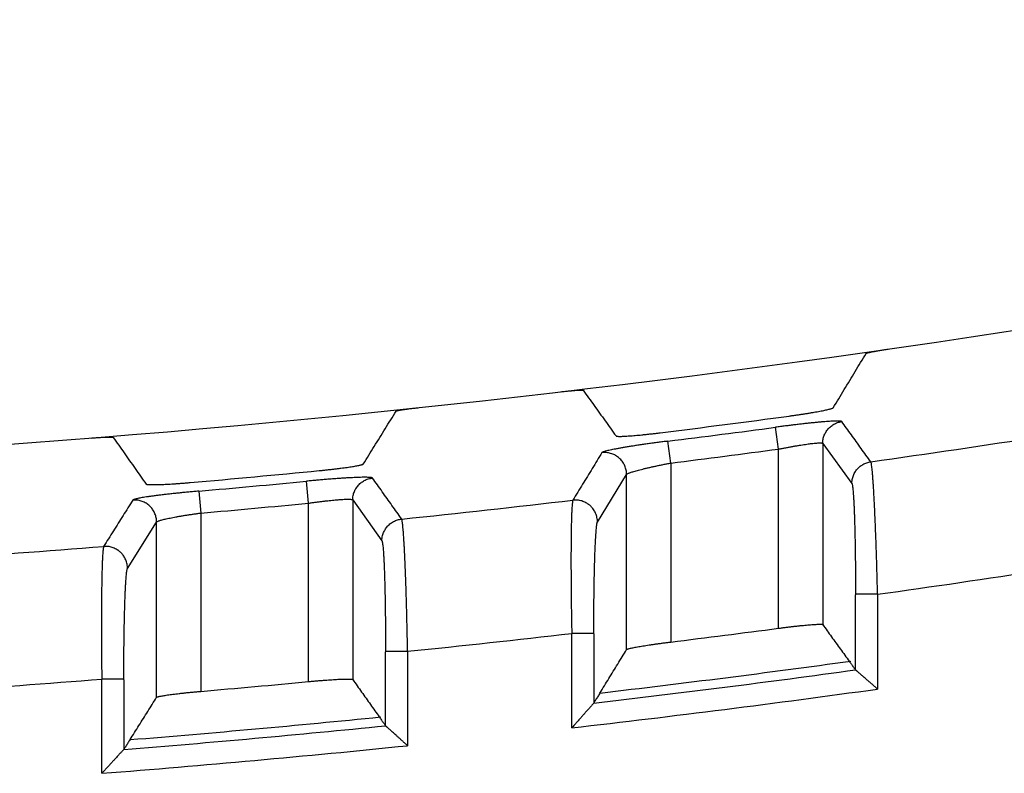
# Model space of a CAD drawing. Header units: inches. Extents: x 0 to 34, y 0 to 22.
# Tile 55 of 75: x 17.889 to 18.335, y 13.542 to 13.883. Entities that reach past the tile are written whole.
import ezdxf

# ---------------------------------------------------------------- set-up
doc = ezdxf.new("R2010")
doc.units = ezdxf.units.IN
doc.header["$LTSCALE"] = 1.87
doc.header["$MEASUREMENT"] = 0
doc.layers.get('0').update_dxf_attribs({"linetype": 'CONTINUOUS'})
doc.layers.add('DIMENSIONS', color=7, linetype='CONTINUOUS')
doc.styles.get("Standard").update_dxf_attribs({"font": 'txt', "width": 0.8})
doc.dimstyles.new('DIMSTYLE_1', dxfattribs={"dimtxt": 0.125, "dimasz": 0.18, "dimexe": 0.18, "dimexo": 0.0625, "dimgap": 0.09, "dimtad": 0, "dimtih": 1, "dimtoh": 1, "dimdec": 3, "dimzin": 4, "dimdsep": 46, "dimtxsty": 'STANDARD', "dimblk": '_FILLED', "dimblk1": '_FILLED', "dimblk2": '_FILLED', "dimcen": 0.09, "dimadec": 0, "dimazin": 0, "dimtp": 0.01, "dimtm": 0.01, "dimtfac": 1, "dimtdec": 3, "dimtofl": 0, "dimtmove": 0, "dimatfit": 3, "dimldrblk": '_FILLED', "dimfxl": 1, "dimtolj": 1, "dimtzin": 4, "dimarcsym": 0})

# ---------------------------------------------------------------- blocks, each defined once
blk = doc.blocks.new('_FILLED')
at = {"color": 0, "linetype": 'BYBLOCK'}
blk.add_solid([(0, 0), (-1, 0.1736), (-1, -0.1736)], dxfattribs=at)
blk = doc.blocks.new('*D5')
at = {"layer": 'DIMENSIONS', "color": 2, "linetype": 'CONTINUOUS'}
for p, q in [((15.4881, 13.68455), (15.4881, 14.64042)), ((18.8081, 13.71858), (18.8081, 14.64042)), ((15.4881, 14.51542), (16.4231, 14.51542)), ((18.8081, 14.51542), (17.8731, 14.51542))]:
    blk.add_line(p, q, dxfattribs=at)
at = {"layer": 'DIMENSIONS', "color": 2, "linetype": 'CONTINUOUS', "xscale": 0.18, "yscale": 0.18, "zscale": 0.18, "rotation": 180}
blk.add_blockref('_FILLED', (15.4881, 14.51542), dxfattribs=at)
at = {"layer": 'DIMENSIONS', "color": 2, "linetype": 'CONTINUOUS', "xscale": 0.18, "yscale": 0.18, "zscale": 0.18}
blk.add_blockref('_FILLED', (18.8081, 14.51542), dxfattribs=at)
at = {"layer": 'DIMENSIONS', "color": 2, "linetype": 'CONTINUOUS', "width": 0.8}
for s, p in [('[', (17.1106, 14.45292)), (']', (17.7106, 14.45292)), ('3.320', (16.4856, 14.45292)), ('84.33', (17.2106, 14.45292))]:
    blk.add_text(s, height=0.125, dxfattribs=at).set_placement(p)

msp = doc.modelspace()

# ---------------------------------------------------------------- linework, layer by layer
at = {"color": 7, "linetype": 'CONTINUOUS'}
for p, q in [((18.23313, 13.68865), (18.23181, 13.69855)), ((18.18425, 13.68233), (18.18301, 13.69223)), ((18.25312, 13.69121), (18.25312, 13.60909)), ((18.25312, 13.69121), (18.26634, 13.67303)), ((18.23313, 13.60744), (18.23313, 13.68865)), ((18.18425, 13.68233), (18.18425, 13.6012)), ((18.02013, 13.66415), (18.01917, 13.67409)), ((18.15104, 13.65557), (18.16426, 13.67712)), ((18.16426, 13.59774), (18.16426, 13.67712)), ((17.97038, 13.66959), (17.97125, 13.65965)), ((18.02013, 13.58327), (18.02013, 13.66415)), ((18.04012, 13.66559), (18.04012, 13.58419)), ((18.04012, 13.66559), (18.05334, 13.647)), ((17.97125, 13.65965), (17.97125, 13.57883)), ((17.93804, 13.63458), (17.95126, 13.65557)), ((17.95126, 13.57612), (17.95126, 13.65557)), ((18.27799, 13.62284), (18.268, 13.62284)), ((18.27799, 13.62284), (18.27799, 13.57987)), ((18.13939, 13.56228), (18.13939, 13.60511)), ((18.14939, 13.60511), (18.13939, 13.60511)), ((18.06499, 13.59697), (18.055, 13.59697)), ((18.06499, 13.59697), (18.06499, 13.5542)), ((17.92639, 13.54168), (17.92639, 13.58436)), ((17.93639, 13.58436), (17.92639, 13.58436))]:
    msp.add_line(p, q, dxfattribs=at)
for radius, start, end in [(5.76796, 259.86523, 280.13477), (5.79181, 277.104256, 277.687664), (5.79603, 277.134535, 277.620931), (5.81739, 278.021603, 278.793965), (5.80602, 277.134535, 277.620931), (5.79181, 274.985241, 275.566256), (5.79603, 275.020577, 275.504988), (5.80602, 275.020571, 275.504988), (5.81739, 275.911654, 276.680352), (5.81739, 273.809725, 274.575838), (5.87731, 277.969299, 278.702351), (5.88653, 277.036459, 277.516093), (5.87731, 275.877471, 276.607104), (5.90988, 276.668022, 277.827362), (5.90566, 276.700036, 277.811572), (5.87731, 273.793479, 274.5207), (5.88653, 274.951731, 275.429468), (5.91986, 276.559403, 277.911648), (5.90566, 274.623533, 275.730418), (5.90988, 274.592876, 275.747652), (5.91986, 274.488138, 275.835076)]:
    msp.add_arc((17.46315, 19.44339), radius, start, end, dxfattribs=at)
for points, knots in [([(18.25792, 13.70739), (18.25958, 13.71013), (18.26289, 13.71561), (18.26785, 13.72382), (18.27115, 13.72929), (18.2728, 13.73202)], [0, 0, 0, 0, 0.333892, 0.667225, 1, 1, 1, 1]), ([(18.2728, 13.73202), (18.27282, 13.73205), (18.27291, 13.7321), (18.27307, 13.73217), (18.27333, 13.73225), (18.27368, 13.73235), (18.2741, 13.73245), (18.27461, 13.73257), (18.2752, 13.73269), (18.27585, 13.73282), (18.27657, 13.73295), (18.27735, 13.73309), (18.27818, 13.73324), (18.27905, 13.73338), (18.27995, 13.73353), (18.28089, 13.73367), (18.28184, 13.73382), (18.28247, 13.73391), (18.28279, 13.73396)], [0, 0, 0, 0, 0.009764, 0.027832, 0.054409, 0.089501, 0.132837, 0.183963, 0.242671, 0.30824, 0.380159, 0.457898, 0.540438, 0.627351, 0.717649, 0.810314, 0.904854, 1, 1, 1, 1]), ([(18.13459, 13.71464), (18.13491, 13.71468), (18.13555, 13.71475), (18.1365, 13.71485), (18.13743, 13.71495), (18.13834, 13.71504), (18.13921, 13.71512), (18.14004, 13.71519), (18.14081, 13.71526), (18.14153, 13.71531), (18.14218, 13.71535), (18.14277, 13.71538), (18.14327, 13.7154), (18.1437, 13.7154), (18.14405, 13.7154), (18.14431, 13.71539), (18.14448, 13.71536), (18.14457, 13.71533), (18.14459, 13.71531)], [0, 0, 0, 0, 0.096542, 0.192192, 0.285697, 0.376601, 0.463899, 0.546627, 0.624397, 0.696214, 0.761566, 0.81997, 0.870701, 0.913548, 0.948047, 0.973904, 0.991121, 1, 1, 1, 1]), ([(18.14459, 13.71531), (18.14623, 13.71301), (18.14954, 13.70841), (18.1545, 13.70151), (18.15781, 13.69691), (18.15946, 13.69461)], [0, 0, 0, 0, 0.33277, 0.666103, 1, 1, 1, 1]), ([(18.04492, 13.68189), (18.04658, 13.68455), (18.04989, 13.68988), (18.05485, 13.69787), (18.05815, 13.7032), (18.0598, 13.70586)], [0, 0, 0, 0, 0.333892, 0.667225, 1, 1, 1, 1]), ([(18.0598, 13.70586), (18.05982, 13.70588), (18.05991, 13.70593), (18.06007, 13.70599), (18.06034, 13.70607), (18.06068, 13.70615), (18.06111, 13.70624), (18.06162, 13.70633), (18.06221, 13.70643), (18.06286, 13.70654), (18.06358, 13.70665), (18.06436, 13.70676), (18.06518, 13.70687), (18.06605, 13.70698), (18.06696, 13.70709), (18.06789, 13.7072), (18.06884, 13.70731), (18.06947, 13.70738), (18.06979, 13.70741)], [0, 0, 0, 0, 0.009681, 0.027708, 0.054295, 0.089437, 0.132849, 0.18406, 0.24285, 0.308481, 0.38044, 0.458189, 0.540706, 0.627573, 0.717808, 0.810407, 0.904889, 1, 1, 1, 1]), ([(18.23793, 13.70363), (18.2385, 13.70371), (18.23964, 13.70387), (18.24133, 13.70411), (18.243, 13.70435), (18.24463, 13.7046), (18.24621, 13.70485), (18.24774, 13.7051), (18.24919, 13.70535), (18.25055, 13.70559), (18.25183, 13.70582), (18.253, 13.70605), (18.25406, 13.70626), (18.255, 13.70647), (18.25582, 13.70666), (18.25651, 13.70683), (18.25706, 13.70699), (18.25748, 13.70713), (18.25775, 13.70725), (18.25789, 13.70734), (18.25792, 13.70739)], [0, 0, 0, 0, 0.084559, 0.168652, 0.25153, 0.332743, 0.411488, 0.487366, 0.559642, 0.627916, 0.6916, 0.750264, 0.803506, 0.850899, 0.892208, 0.927074, 0.955377, 0.976912, 0.991699, 1, 1, 1, 1]), ([(18.26174, 13.7011), (18.2617, 13.70115), (18.26154, 13.70122), (18.26123, 13.70128), (18.26075, 13.70133), (18.26013, 13.70135), (18.25936, 13.70134), (18.25844, 13.70132), (18.25738, 13.70127), (18.25618, 13.7012), (18.25485, 13.70111), (18.2534, 13.701), (18.25183, 13.70086), (18.25015, 13.70071), (18.24837, 13.70053), (18.24651, 13.70034), (18.24457, 13.70012), (18.24255, 13.6999), (18.24048, 13.69965), (18.23835, 13.6994), (18.23619, 13.69912), (18.234, 13.69884), (18.23254, 13.69865), (18.23181, 13.69855)], [0, 0, 0, 0, 0.005994, 0.016582, 0.0322, 0.052936, 0.078727, 0.109327, 0.144551, 0.184315, 0.22856, 0.277117, 0.329684, 0.385885, 0.445304, 0.507537, 0.572374, 0.639676, 0.709202, 0.780503, 0.853083, 0.926423, 1, 1, 1, 1]), ([(18.25312, 13.69123), (18.25312, 13.69154), (18.25315, 13.69217), (18.25329, 13.69311), (18.25352, 13.69404), (18.25383, 13.69494), (18.25423, 13.69581), (18.25471, 13.69663), (18.25527, 13.69741), (18.25589, 13.69813), (18.25659, 13.69879), (18.25734, 13.69937), (18.25814, 13.69989), (18.25899, 13.70032), (18.25988, 13.70068), (18.2608, 13.70094), (18.26142, 13.70106), (18.26174, 13.7011)], [0, 0, 0, 0, 0.066096, 0.132673, 0.199298, 0.265953, 0.332639, 0.399362, 0.466107, 0.532854, 0.599597, 0.666336, 0.733071, 0.79981, 0.866553, 0.933288, 1, 1, 1, 1]), ([(18.27494, 13.68291), (18.27347, 13.68494), (18.27054, 13.68898), (18.26614, 13.69505), (18.2632, 13.69909), (18.26174, 13.7011)], [0, 0, 0, 0, 0.333859, 0.667192, 1, 1, 1, 1]), ([(18.15946, 13.69461), (18.15949, 13.69456), (18.15964, 13.69451), (18.15991, 13.69447), (18.16033, 13.69443), (18.16089, 13.69442), (18.16158, 13.69442), (18.1624, 13.69444), (18.16334, 13.69449), (18.1644, 13.69455), (18.16557, 13.69462), (18.16684, 13.69472), (18.1682, 13.69483), (18.16965, 13.69496), (18.17116, 13.69511), (18.17274, 13.69527), (18.17438, 13.69545), (18.17605, 13.69563), (18.17774, 13.69583), (18.17888, 13.69597), (18.17945, 13.69604)], [0, 0, 0, 0, 0.007517, 0.021517, 0.042358, 0.07006, 0.104407, 0.145266, 0.192275, 0.245202, 0.303625, 0.367162, 0.435402, 0.507781, 0.583929, 0.663134, 0.745026, 0.828808, 0.914046, 1, 1, 1, 1]), ([(17.92159, 13.69367), (17.92191, 13.6937), (17.92255, 13.69375), (17.9235, 13.69381), (17.92443, 13.69388), (17.92533, 13.69393), (17.9262, 13.69398), (17.92703, 13.69402), (17.9278, 13.69406), (17.92852, 13.69408), (17.92918, 13.6941), (17.92976, 13.69411), (17.93027, 13.69411), (17.9307, 13.6941), (17.93105, 13.69408), (17.93131, 13.69406), (17.93148, 13.69402), (17.93157, 13.69399), (17.93159, 13.69397)], [0, 0, 0, 0, 0.096105, 0.19138, 0.284577, 0.375246, 0.462389, 0.545043, 0.622815, 0.694703, 0.76018, 0.818753, 0.869683, 0.912745, 0.947464, 0.973535, 0.990952, 1, 1, 1, 1]), ([(17.93159, 13.69397), (17.93323, 13.69162), (17.93654, 13.68692), (17.9415, 13.67986), (17.94481, 13.67515), (17.94646, 13.67279)], [0, 0, 0, 0, 0.332772, 0.666105, 1, 1, 1, 1]), ([(18.18301, 13.69223), (18.18226, 13.69214), (18.18075, 13.69195), (18.17849, 13.69165), (18.17626, 13.69135), (18.17406, 13.69105), (18.1719, 13.69074), (18.16981, 13.69044), (18.1678, 13.69013), (18.16588, 13.68983), (18.16407, 13.68954), (18.16237, 13.68925), (18.16077, 13.68897), (18.1593, 13.6887), (18.15798, 13.68844), (18.15681, 13.6882), (18.1558, 13.68797), (18.15496, 13.68776), (18.15426, 13.68757), (18.15372, 13.6874), (18.15335, 13.68722), (18.15313, 13.68712), (18.15308, 13.68704)], [0, 0, 0, 0, 0.0751, 0.149948, 0.224143, 0.297279, 0.368937, 0.438641, 0.505675, 0.569353, 0.629466, 0.686265, 0.739767, 0.789174, 0.833632, 0.872769, 0.906611, 0.935237, 0.958872, 0.977587, 0.991176, 1, 1, 1, 1]), ([(18.23313, 13.68865), (18.23368, 13.68876), (18.23477, 13.68898), (18.23639, 13.68929), (18.23799, 13.68959), (18.23955, 13.68987), (18.24107, 13.69013), (18.24253, 13.69037), (18.24393, 13.6906), (18.24525, 13.69079), (18.24649, 13.69097), (18.24764, 13.69112), (18.24869, 13.69124), (18.24965, 13.69133), (18.25049, 13.6914), (18.25123, 13.69144), (18.25184, 13.69146), (18.25234, 13.69145), (18.25272, 13.6914), (18.25297, 13.69134), (18.2531, 13.69126), (18.25312, 13.69121)], [0, 0, 0, 0, 0.082532, 0.164276, 0.244687, 0.323223, 0.39936, 0.4726, 0.54248, 0.608565, 0.670463, 0.727816, 0.780305, 0.827642, 0.869571, 0.905865, 0.936345, 0.960882, 0.979443, 0.992194, 1, 1, 1, 1]), ([(18.15308, 13.68704), (18.15162, 13.68465), (18.14869, 13.67986), (18.14429, 13.67268), (18.14136, 13.66789), (18.13989, 13.66549)], [0, 0, 0, 0, 0.332901, 0.666234, 1, 1, 1, 1]), ([(18.16426, 13.67712), (18.16426, 13.67745), (18.16423, 13.67812), (18.16408, 13.6791), (18.16383, 13.68007), (18.16349, 13.681), (18.16306, 13.6819), (18.16254, 13.68274), (18.16194, 13.68353), (18.16127, 13.68426), (18.16052, 13.68492), (18.15972, 13.6855), (18.15886, 13.686), (18.15796, 13.68641), (18.15702, 13.68673), (18.15605, 13.68696), (18.15506, 13.68709), (18.15407, 13.68712), (18.15341, 13.68708), (18.15308, 13.68704)], [0, 0, 0, 0, 0.058867, 0.117874, 0.176904, 0.235844, 0.294591, 0.353309, 0.41226, 0.470995, 0.529338, 0.588088, 0.647052, 0.705789, 0.76458, 0.82358, 0.882619, 0.941496, 1, 1, 1, 1]), ([(18.02493, 13.67889), (18.0255, 13.67894), (18.02664, 13.67906), (18.02832, 13.67923), (18.02999, 13.67942), (18.03162, 13.6796), (18.0332, 13.67979), (18.03472, 13.67998), (18.03617, 13.68017), (18.03753, 13.68036), (18.03881, 13.68055), (18.03998, 13.68073), (18.04104, 13.68091), (18.04199, 13.68108), (18.04281, 13.68124), (18.0435, 13.68139), (18.04405, 13.68152), (18.04448, 13.68165), (18.04475, 13.68176), (18.04489, 13.68184), (18.04492, 13.68189)], [0, 0, 0, 0, 0.084549, 0.168608, 0.251438, 0.332599, 0.411296, 0.487141, 0.559402, 0.627682, 0.691395, 0.750108, 0.803413, 0.850876, 0.892251, 0.927171, 0.955503, 0.977032, 0.991775, 1, 1, 1, 1]), ([(18.16426, 13.67712), (18.16429, 13.67719), (18.16442, 13.67732), (18.1647, 13.67749), (18.16512, 13.67769), (18.16567, 13.67791), (18.16635, 13.67816), (18.16717, 13.67842), (18.16811, 13.6787), (18.16917, 13.679), (18.17034, 13.67931), (18.17161, 13.67963), (18.17298, 13.67996), (18.17443, 13.6803), (18.17596, 13.68064), (18.17755, 13.68099), (18.17918, 13.68133), (18.18085, 13.68167), (18.18255, 13.68201), (18.18368, 13.68222), (18.18425, 13.68233)], [0, 0, 0, 0, 0.009893, 0.025649, 0.047829, 0.076499, 0.111604, 0.152994, 0.200426, 0.253588, 0.31211, 0.375584, 0.443575, 0.515615, 0.591164, 0.669634, 0.750403, 0.832826, 0.916243, 1, 1, 1, 1]), ([(18.26634, 13.67303), (18.26634, 13.67334), (18.26638, 13.67398), (18.26651, 13.67492), (18.26674, 13.67585), (18.26705, 13.67675), (18.26745, 13.67761), (18.26793, 13.67844), (18.26848, 13.67921), (18.26911, 13.67993), (18.2698, 13.68059), (18.27055, 13.68118), (18.27136, 13.68169), (18.2722, 13.68213), (18.27309, 13.68248), (18.27401, 13.68275), (18.27463, 13.68287), (18.27494, 13.68291)], [0, 0, 0, 0, 0.066579, 0.133219, 0.199868, 0.266508, 0.333153, 0.399824, 0.46651, 0.5332, 0.59989, 0.666577, 0.733261, 0.799955, 0.866659, 0.933349, 1, 1, 1, 1]), ([(18.27799, 13.62284), (18.27796, 13.62412), (18.2779, 13.62667), (18.2778, 13.63048), (18.2777, 13.63426), (18.27759, 13.63799), (18.27747, 13.64166), (18.27735, 13.64525), (18.27723, 13.64875), (18.2771, 13.65214), (18.27697, 13.65541), (18.27683, 13.65855), (18.27669, 13.66154), (18.27655, 13.66437), (18.27641, 13.66703), (18.27627, 13.66952), (18.27613, 13.67182), (18.27599, 13.67392), (18.27585, 13.67582), (18.27572, 13.6775), (18.27558, 13.67897), (18.27545, 13.68021), (18.27532, 13.68122), (18.2752, 13.682), (18.27509, 13.68254), (18.275, 13.68282), (18.27494, 13.68292)], [0, 0, 0, 0, 0.063736, 0.127172, 0.190052, 0.252134, 0.313184, 0.37296, 0.431206, 0.487676, 0.542134, 0.594357, 0.644139, 0.691298, 0.735663, 0.777073, 0.815373, 0.850411, 0.882045, 0.91015, 0.934614, 0.955347, 0.972281, 0.985372, 0.994598, 1, 1, 1, 1]), ([(17.94646, 13.67279), (17.94649, 13.67275), (17.94664, 13.67269), (17.94691, 13.67264), (17.94734, 13.67259), (17.94789, 13.67255), (17.94858, 13.67253), (17.94941, 13.67252), (17.95035, 13.67253), (17.95141, 13.67255), (17.95258, 13.67259), (17.95385, 13.67264), (17.95522, 13.6727), (17.95666, 13.67277), (17.95818, 13.67286), (17.95976, 13.67297), (17.96139, 13.67308), (17.96305, 13.67321), (17.96475, 13.67334), (17.96588, 13.67344), (17.96645, 13.67349)], [0, 0, 0, 0, 0.007664, 0.021843, 0.042876, 0.070778, 0.105327, 0.146382, 0.19357, 0.246652, 0.305194, 0.368804, 0.437062, 0.509398, 0.585437, 0.664464, 0.746109, 0.829584, 0.914458, 1, 1, 1, 1]), ([(18.04911, 13.67553), (18.04907, 13.67558), (18.04889, 13.67566), (18.04855, 13.67573), (18.04803, 13.67579), (18.04734, 13.67583), (18.04649, 13.67586), (18.04548, 13.67586), (18.04432, 13.67585), (18.04301, 13.67582), (18.04155, 13.67576), (18.03996, 13.67569), (18.03825, 13.6756), (18.03642, 13.67549), (18.0345, 13.67537), (18.03249, 13.67523), (18.0304, 13.67507), (18.02824, 13.6749), (18.02602, 13.67471), (18.02376, 13.67452), (18.02147, 13.67431), (18.01994, 13.67416), (18.01917, 13.67409)], [0, 0, 0, 0, 0.006526, 0.018198, 0.035453, 0.058361, 0.086797, 0.120469, 0.159197, 0.202898, 0.251458, 0.304605, 0.361928, 0.422957, 0.487194, 0.554303, 0.624127, 0.696444, 0.770775, 0.846543, 0.923153, 1, 1, 1, 1]), ([(18.04012, 13.6656), (18.04012, 13.66593), (18.04016, 13.66658), (18.0403, 13.66754), (18.04054, 13.66849), (18.04087, 13.66941), (18.04129, 13.67029), (18.04179, 13.67113), (18.04237, 13.67192), (18.04303, 13.67265), (18.04376, 13.67331), (18.04454, 13.67389), (18.04538, 13.6744), (18.04627, 13.67482), (18.04719, 13.67515), (18.04814, 13.67539), (18.04878, 13.67549), (18.04911, 13.67553)], [0, 0, 0, 0, 0.066074, 0.132648, 0.199272, 0.265926, 0.332612, 0.399339, 0.466089, 0.532841, 0.599589, 0.666332, 0.73307, 0.799811, 0.866556, 0.933292, 1, 1, 1, 1]), ([(18.06231, 13.65693), (18.06084, 13.659), (18.0579, 13.66314), (18.0535, 13.66933), (18.05057, 13.67346), (18.04911, 13.67553)], [0, 0, 0, 0, 0.333851, 0.667183, 1, 1, 1, 1]), ([(18.26634, 13.67303), (18.2664, 13.67295), (18.26648, 13.6727), (18.26659, 13.67222), (18.2667, 13.67152), (18.2668, 13.67061), (18.26691, 13.6695), (18.26701, 13.66818), (18.26711, 13.66667), (18.26721, 13.66496), (18.26731, 13.66306), (18.26739, 13.66099), (18.26748, 13.65875), (18.26756, 13.65636), (18.26763, 13.65381), (18.2677, 13.65112), (18.26776, 13.6483), (18.26782, 13.64537), (18.26786, 13.64235), (18.26791, 13.63924), (18.26794, 13.63605), (18.26797, 13.63278), (18.26798, 13.62946), (18.268, 13.62604), (18.268, 13.62374), (18.268, 13.62255)], [0, 0, 0, 0, 0.005698, 0.015404, 0.029323, 0.047425, 0.069604, 0.095754, 0.125835, 0.159786, 0.197416, 0.238485, 0.282809, 0.330246, 0.38066, 0.433931, 0.489852, 0.54799, 0.607912, 0.669467, 0.732609, 0.797207, 0.863037, 0.929818, 1, 1, 1, 1]), ([(17.97038, 13.66959), (17.96962, 13.66953), (17.96811, 13.66939), (17.96585, 13.66918), (17.96361, 13.66897), (17.96142, 13.66874), (17.95927, 13.66852), (17.95718, 13.66829), (17.95517, 13.66806), (17.95326, 13.66783), (17.95144, 13.66761), (17.94974, 13.66739), (17.94814, 13.66716), (17.94667, 13.66695), (17.94535, 13.66674), (17.94418, 13.66654), (17.94317, 13.66635), (17.94232, 13.66617), (17.94162, 13.666), (17.94108, 13.66585), (17.94071, 13.66569), (17.94049, 13.66559), (17.94045, 13.66552)], [0, 0, 0, 0, 0.075495, 0.150534, 0.224767, 0.297843, 0.369402, 0.439024, 0.506037, 0.569789, 0.630036, 0.686922, 0.740392, 0.789714, 0.834135, 0.873305, 0.907205, 0.935872, 0.959475, 0.978057, 0.991439, 1, 1, 1, 1]), ([(17.94045, 13.66552), (17.93899, 13.66319), (17.93605, 13.65853), (17.93165, 13.65154), (17.92872, 13.64687), (17.92725, 13.64454)], [0, 0, 0, 0, 0.332881, 0.666213, 1, 1, 1, 1]), ([(17.95126, 13.65557), (17.95126, 13.65589), (17.95123, 13.65654), (17.95109, 13.6575), (17.95085, 13.65845), (17.95052, 13.65937), (17.95011, 13.66025), (17.94961, 13.66108), (17.94904, 13.66186), (17.94839, 13.66258), (17.94767, 13.66324), (17.9469, 13.66382), (17.94607, 13.66433), (17.9452, 13.66476), (17.94429, 13.6651), (17.94335, 13.66535), (17.94238, 13.6655), (17.94141, 13.66557), (17.94077, 13.66554), (17.94045, 13.66552)], [0, 0, 0, 0, 0.058838, 0.117841, 0.176884, 0.235841, 0.2946, 0.353324, 0.412275, 0.471019, 0.529392, 0.588152, 0.647116, 0.70586, 0.764666, 0.823685, 0.882729, 0.941577, 1, 1, 1, 1]), ([(18.02013, 13.66415), (18.02068, 13.66423), (18.02176, 13.66438), (18.02337, 13.6646), (18.02496, 13.66481), (18.02651, 13.665), (18.02803, 13.66518), (18.02948, 13.66534), (18.03088, 13.66548), (18.0322, 13.6656), (18.03344, 13.66571), (18.0346, 13.6658), (18.03566, 13.66586), (18.03662, 13.6659), (18.03747, 13.66592), (18.03821, 13.66593), (18.03883, 13.66591), (18.03933, 13.66587), (18.03971, 13.6658), (18.03997, 13.66573), (18.0401, 13.66564), (18.04012, 13.66559)], [0, 0, 0, 0, 0.081635, 0.162572, 0.242285, 0.320246, 0.395942, 0.468883, 0.538606, 0.604673, 0.666677, 0.724247, 0.777041, 0.824749, 0.867095, 0.903834, 0.934769, 0.959758, 0.978753, 0.991899, 1, 1, 1, 1]), ([(18.13989, 13.66549), (18.13984, 13.66539), (18.1398, 13.66509), (18.13969, 13.66453), (18.13961, 13.66373), (18.13952, 13.6627), (18.13944, 13.66144), (18.13937, 13.65995), (18.1393, 13.65824), (18.13924, 13.65633), (18.13919, 13.65421), (18.13915, 13.65189), (18.13911, 13.64938), (18.13908, 13.64669), (18.13906, 13.64384), (18.13905, 13.64084), (18.13905, 13.63769), (18.13905, 13.6344), (18.13907, 13.631), (18.13909, 13.62749), (18.13912, 13.62389), (18.13916, 13.62023), (18.1392, 13.6165), (18.13926, 13.61273), (18.13932, 13.60893), (18.13937, 13.60638), (18.13939, 13.60511)], [0, 0, 0, 0, 0.005488, 0.01492, 0.028233, 0.045418, 0.066401, 0.091078, 0.119352, 0.151123, 0.186285, 0.224721, 0.266283, 0.310783, 0.35802, 0.407836, 0.460074, 0.51453, 0.57095, 0.629078, 0.688668, 0.749472, 0.811248, 0.87376, 0.936764, 1, 1, 1, 1]), ([(18.15104, 13.65556), (18.15104, 13.65557), (18.15104, 13.65572), (18.15103, 13.65622), (18.15094, 13.65706), (18.15073, 13.65809), (18.15042, 13.65907), (18.15001, 13.66001), (18.14952, 13.66087), (18.14906, 13.66154), (18.14865, 13.66204), (18.14834, 13.66239), (18.14802, 13.66271), (18.14769, 13.66302), (18.14734, 13.66332), (18.14698, 13.6636), (18.14659, 13.66387), (18.14605, 13.66421), (18.14534, 13.6646), (18.14442, 13.66498), (18.14344, 13.66528), (18.14242, 13.66547), (18.14138, 13.66557), (18.14053, 13.66555), (18.14004, 13.66551), (18.13989, 13.66549)], [0, 0, 0, 0, 0.000533, 0.026916, 0.089283, 0.151355, 0.212752, 0.273164, 0.3323, 0.389988, 0.418224, 0.445956, 0.473153, 0.500051, 0.52695, 0.554149, 0.581886, 0.610129, 0.667838, 0.727004, 0.787454, 0.848895, 0.911015, 0.973433, 1, 1, 1, 1]), ([(17.95126, 13.65557), (17.95129, 13.65563), (17.95142, 13.65576), (17.95171, 13.65591), (17.95213, 13.65609), (17.95268, 13.65628), (17.95337, 13.65649), (17.95419, 13.65671), (17.95514, 13.65694), (17.9562, 13.65717), (17.95737, 13.65742), (17.95865, 13.65767), (17.96002, 13.65792), (17.96147, 13.65818), (17.96299, 13.65843), (17.96457, 13.65869), (17.9662, 13.65894), (17.96787, 13.65918), (17.96955, 13.65942), (17.97068, 13.65957), (17.97125, 13.65965)], [0, 0, 0, 0, 0.009789, 0.025455, 0.047612, 0.076326, 0.11152, 0.153015, 0.200559, 0.25383, 0.31245, 0.375992, 0.444011, 0.516027, 0.59151, 0.669895, 0.750577, 0.832922, 0.916282, 1, 1, 1, 1]), ([(18.05334, 13.647), (18.05334, 13.64732), (18.05338, 13.64798), (18.05352, 13.64894), (18.05376, 13.64989), (18.05409, 13.65081), (18.05451, 13.6517), (18.05501, 13.65253), (18.05559, 13.65332), (18.05625, 13.65405), (18.05697, 13.65471), (18.05775, 13.65529), (18.05859, 13.6558), (18.05947, 13.65622), (18.06039, 13.65655), (18.06134, 13.6568), (18.06199, 13.6569), (18.06231, 13.65693)], [0, 0, 0, 0, 0.066575, 0.133215, 0.199865, 0.266505, 0.333151, 0.399823, 0.466512, 0.533204, 0.599897, 0.666585, 0.733267, 0.799961, 0.866666, 0.933359, 1, 1, 1, 1]), ([(18.06499, 13.59697), (18.06497, 13.59825), (18.06493, 13.60078), (18.06485, 13.60458), (18.06477, 13.60834), (18.06468, 13.61205), (18.06459, 13.61571), (18.06449, 13.61928), (18.06438, 13.62277), (18.06428, 13.62615), (18.06416, 13.62941), (18.06405, 13.63254), (18.06393, 13.63553), (18.06381, 13.63836), (18.06368, 13.64102), (18.06356, 13.64351), (18.06343, 13.6458), (18.0633, 13.64791), (18.06318, 13.64981), (18.06305, 13.65149), (18.06292, 13.65296), (18.0628, 13.65421), (18.06268, 13.65522), (18.06256, 13.65601), (18.06245, 13.65655), (18.06237, 13.65684), (18.06231, 13.65693)], [0, 0, 0, 0, 0.063542, 0.126796, 0.189508, 0.25144, 0.312361, 0.372031, 0.430196, 0.486609, 0.541035, 0.593252, 0.643053, 0.690252, 0.734675, 0.776158, 0.814545, 0.84968, 0.881418, 0.909627, 0.934196, 0.955028, 0.972057, 0.985233, 0.994534, 1, 1, 1, 1]), ([(18.14939, 13.60483), (18.14939, 13.60586), (18.14939, 13.60798), (18.1494, 13.61122), (18.14942, 13.61456), (18.14944, 13.61791), (18.14948, 13.62119), (18.14952, 13.62435), (18.14956, 13.6274), (18.14962, 13.63037), (18.14968, 13.63325), (18.14975, 13.636), (18.14982, 13.6386), (18.1499, 13.64104), (18.14999, 13.64333), (18.15008, 13.64545), (18.15018, 13.64739), (18.15028, 13.64914), (18.15038, 13.65068), (18.15048, 13.65202), (18.15059, 13.65317), (18.1507, 13.65411), (18.15082, 13.65482), (18.15091, 13.65528), (18.151, 13.6555), (18.15104, 13.65557)], [0, 0, 0, 0, 0.06124, 0.124843, 0.191311, 0.258173, 0.322979, 0.38469, 0.444484, 0.503241, 0.560222, 0.614433, 0.665573, 0.713669, 0.758717, 0.800622, 0.839074, 0.87353, 0.903768, 0.930246, 0.953192, 0.971966, 0.985967, 0.995226, 1, 1, 1, 1]), ([(18.05334, 13.647), (18.0534, 13.64692), (18.05348, 13.64666), (18.05359, 13.64618), (18.0537, 13.64548), (18.05381, 13.64457), (18.05391, 13.64345), (18.05402, 13.64213), (18.05412, 13.64061), (18.05421, 13.6389), (18.05431, 13.637), (18.0544, 13.63493), (18.05448, 13.6327), (18.05456, 13.63031), (18.05463, 13.62777), (18.0547, 13.62509), (18.05476, 13.62228), (18.05482, 13.61936), (18.05486, 13.61635), (18.05491, 13.61326), (18.05494, 13.61009), (18.05497, 13.60685), (18.05498, 13.60355), (18.055, 13.60016), (18.055, 13.59786), (18.055, 13.59669)], [0, 0, 0, 0, 0.005792, 0.015614, 0.02966, 0.047902, 0.070228, 0.096531, 0.126766, 0.160866, 0.198633, 0.239821, 0.284243, 0.331753, 0.382211, 0.435492, 0.491384, 0.549453, 0.609265, 0.67067, 0.733628, 0.798008, 0.863591, 0.930102, 1, 1, 1, 1]), ([(17.92725, 13.64454), (17.9272, 13.64444), (17.92716, 13.64413), (17.92704, 13.64358), (17.92696, 13.64278), (17.92686, 13.64175), (17.92678, 13.64049), (17.9267, 13.63901), (17.92662, 13.6373), (17.92655, 13.63539), (17.92649, 13.63327), (17.92643, 13.63096), (17.92638, 13.62846), (17.92633, 13.62578), (17.9263, 13.62294), (17.92627, 13.61995), (17.92625, 13.61681), (17.92623, 13.61353), (17.92622, 13.61014), (17.92623, 13.60665), (17.92623, 13.60307), (17.92625, 13.59942), (17.92627, 13.59571), (17.92631, 13.59195), (17.92634, 13.58816), (17.92638, 13.58563), (17.92639, 13.58436)], [0, 0, 0, 0, 0.00551, 0.014962, 0.0283, 0.045506, 0.066515, 0.091231, 0.119559, 0.151393, 0.186615, 0.225093, 0.266675, 0.311184, 0.358434, 0.408258, 0.460483, 0.514903, 0.571278, 0.629362, 0.688905, 0.749653, 0.811371, 0.873828, 0.936788, 1, 1, 1, 1]), ([(17.93804, 13.63457), (17.93804, 13.63458), (17.93804, 13.6347), (17.93803, 13.63516), (17.93796, 13.63597), (17.93776, 13.63698), (17.93746, 13.63796), (17.93707, 13.63889), (17.9366, 13.63975), (17.93615, 13.64042), (17.93576, 13.64092), (17.93546, 13.64127), (17.93515, 13.6416), (17.93482, 13.64191), (17.93448, 13.64221), (17.93413, 13.6425), (17.93376, 13.64277), (17.93323, 13.64312), (17.93253, 13.64351), (17.93163, 13.64391), (17.93067, 13.64423), (17.92967, 13.64445), (17.92864, 13.64456), (17.92783, 13.64457), (17.92737, 13.64454), (17.92725, 13.64453)], [0, 0, 0, 0, 0.000531, 0.02196, 0.084902, 0.147553, 0.209539, 0.270555, 0.330313, 0.388642, 0.417206, 0.445271, 0.472806, 0.500046, 0.527287, 0.554825, 0.582895, 0.611466, 0.669816, 0.729603, 0.790657, 0.852687, 0.915385, 0.978378, 1, 1, 1, 1]), ([(17.93639, 13.58408), (17.93639, 13.58512), (17.93639, 13.58724), (17.9364, 13.59048), (17.93642, 13.59379), (17.93644, 13.59712), (17.93648, 13.60037), (17.93652, 13.60351), (17.93656, 13.60654), (17.93662, 13.6095), (17.93668, 13.61236), (17.93675, 13.61509), (17.93682, 13.61767), (17.9369, 13.6201), (17.93699, 13.62238), (17.93708, 13.62449), (17.93717, 13.62643), (17.93727, 13.62817), (17.93738, 13.6297), (17.93748, 13.63104), (17.93759, 13.63219), (17.9377, 13.63312), (17.93781, 13.63382), (17.93791, 13.63429), (17.938, 13.63451), (17.93804, 13.63458)], [0, 0, 0, 0, 0.061897, 0.125659, 0.191965, 0.25853, 0.323097, 0.384716, 0.444458, 0.503119, 0.559992, 0.614136, 0.665249, 0.713334, 0.758376, 0.800282, 0.838749, 0.873251, 0.903557, 0.930079, 0.953025, 0.971799, 0.985831, 0.995146, 1, 1, 1, 1]), ([(18.268, 13.58859), (18.268, 13.59236), (18.268, 13.59991), (18.268, 13.61123), (18.268, 13.61878), (18.268, 13.62255)], [0, 0, 0, 0, 0.333333, 0.666667, 1, 1, 1, 1]), ([(18.23313, 13.60744), (18.2337, 13.60751), (18.23484, 13.60766), (18.23654, 13.60787), (18.23821, 13.60808), (18.23985, 13.60827), (18.24143, 13.60844), (18.24295, 13.60861), (18.24439, 13.60875), (18.24576, 13.60888), (18.24702, 13.60899), (18.24819, 13.60908), (18.24925, 13.60916), (18.25019, 13.60921), (18.25101, 13.60924), (18.2517, 13.60926), (18.25225, 13.60925), (18.25267, 13.60922), (18.25294, 13.60918), (18.25309, 13.60913), (18.25312, 13.60909)], [0, 0, 0, 0, 0.086056, 0.171398, 0.255281, 0.337264, 0.416546, 0.492753, 0.565168, 0.633421, 0.696949, 0.755341, 0.808219, 0.855164, 0.89595, 0.930219, 0.957843, 0.978609, 0.99254, 1, 1, 1, 1]), ([(18.25312, 13.60909), (18.25446, 13.60724), (18.25714, 13.60355), (18.26116, 13.59801), (18.26383, 13.59432), (18.26517, 13.59248)], [0, 0, 0, 0, 0.333611, 0.667672, 1, 1, 1, 1]), ([(18.14939, 13.60483), (18.14939, 13.60135), (18.14939, 13.59439), (18.14939, 13.58394), (18.14939, 13.57698), (18.14939, 13.5735)], [0, 0, 0, 0, 0.333333, 0.666667, 1, 1, 1, 1]), ([(18.15219, 13.57807), (18.15354, 13.58026), (18.15622, 13.58463), (18.16025, 13.59119), (18.16293, 13.59556), (18.16426, 13.59774)], [0, 0, 0, 0, 0.333777, 0.66711, 1, 1, 1, 1]), ([(18.16426, 13.59774), (18.16429, 13.59779), (18.16444, 13.59788), (18.16471, 13.59799), (18.16513, 13.59812), (18.16568, 13.59827), (18.16637, 13.59844), (18.16719, 13.59861), (18.16814, 13.5988), (18.1692, 13.599), (18.17037, 13.5992), (18.17164, 13.59942), (18.17301, 13.59964), (18.17446, 13.59986), (18.17598, 13.60009), (18.17756, 13.60031), (18.17919, 13.60054), (18.18086, 13.60076), (18.18255, 13.60098), (18.18368, 13.60113), (18.18425, 13.6012)], [0, 0, 0, 0, 0.008262, 0.023023, 0.044548, 0.072854, 0.107732, 0.149054, 0.196457, 0.249706, 0.308365, 0.372041, 0.440297, 0.512555, 0.588415, 0.667148, 0.748362, 0.831255, 0.915383, 1, 1, 1, 1]), ([(18.055, 13.56324), (18.055, 13.56695), (18.055, 13.57439), (18.055, 13.58554), (18.055, 13.59297), (18.055, 13.59669)], [0, 0, 0, 0, 0.333333, 0.666667, 1, 1, 1, 1]), ([(18.26519, 13.59245), (18.26551, 13.59201), (18.26614, 13.59114), (18.26707, 13.58985), (18.2677, 13.58901), (18.268, 13.58859)], [0, 0, 0, 0, 0.340168, 0.67403, 1, 1, 1, 1]), ([(18.27799, 13.57987), (18.27762, 13.5802), (18.27688, 13.58084), (18.2758, 13.58179), (18.27475, 13.58269), (18.27377, 13.58355), (18.27284, 13.58436), (18.27199, 13.5851), (18.27123, 13.58577), (18.27055, 13.58636), (18.26996, 13.58687), (18.26945, 13.58731), (18.26903, 13.58768), (18.26868, 13.58798), (18.26842, 13.58822), (18.26822, 13.58839), (18.26809, 13.5885), (18.26802, 13.58856), (18.268, 13.58859)], [0, 0, 0, 0, 0.11204, 0.221215, 0.32594, 0.42489, 0.517653, 0.603023, 0.679828, 0.747553, 0.806701, 0.85728, 0.899493, 0.933773, 0.960648, 0.980284, 0.992977, 1, 1, 1, 1]), ([(17.93639, 13.58408), (17.93639, 13.58057), (17.93639, 13.57355), (17.93639, 13.56303), (17.93639, 13.55601), (17.93639, 13.5525)], [0, 0, 0, 0, 0.333333, 0.666667, 1, 1, 1, 1]), ([(18.02013, 13.58327), (18.0207, 13.58333), (18.02184, 13.58343), (18.02353, 13.58358), (18.0252, 13.58372), (18.02683, 13.58385), (18.02841, 13.58397), (18.02993, 13.58408), (18.03137, 13.58417), (18.03274, 13.58425), (18.03401, 13.58431), (18.03518, 13.58436), (18.03624, 13.5844), (18.03718, 13.58442), (18.038, 13.58442), (18.03869, 13.58441), (18.03925, 13.58438), (18.03967, 13.58434), (18.03994, 13.58429), (18.04009, 13.58423), (18.04012, 13.58419)], [0, 0, 0, 0, 0.085643, 0.170617, 0.254185, 0.335913, 0.415008, 0.491096, 0.563461, 0.631729, 0.695328, 0.753841, 0.806878, 0.854011, 0.895001, 0.929481, 0.957314, 0.978278, 0.992391, 1, 1, 1, 1]), ([(18.04012, 13.58419), (18.04146, 13.5823), (18.04414, 13.57852), (18.04814, 13.57288), (18.05081, 13.56913), (18.05213, 13.56727)], [0, 0, 0, 0, 0.334637, 0.669723, 1, 1, 1, 1]), ([(17.93919, 13.55695), (17.94054, 13.55908), (17.94322, 13.56334), (17.94725, 13.56973), (17.94993, 13.57399), (17.95126, 13.57612)], [0, 0, 0, 0, 0.333777, 0.66711, 1, 1, 1, 1]), ([(17.95126, 13.57612), (17.95129, 13.57616), (17.95144, 13.57624), (17.95171, 13.57635), (17.95213, 13.57647), (17.95269, 13.57659), (17.95338, 13.57673), (17.9542, 13.57688), (17.95515, 13.57703), (17.95621, 13.57719), (17.95738, 13.57735), (17.95866, 13.57752), (17.96002, 13.57769), (17.96147, 13.57786), (17.96299, 13.57803), (17.96457, 13.5782), (17.9662, 13.57836), (17.96786, 13.57852), (17.96955, 13.57868), (17.97068, 13.57878), (17.97125, 13.57883)], [0, 0, 0, 0, 0.008182, 0.022889, 0.044396, 0.072716, 0.10763, 0.149002, 0.19646, 0.249761, 0.308462, 0.372165, 0.440433, 0.512685, 0.588524, 0.667227, 0.748407, 0.83127, 0.915389, 1, 1, 1, 1]), ([(18.15219, 13.57807), (18.15187, 13.57755), (18.15124, 13.57652), (18.15031, 13.575), (18.14969, 13.574), (18.14939, 13.5735)], [0, 0, 0, 0, 0.340288, 0.674164, 1, 1, 1, 1]), ([(18.14938, 13.5735), (18.14936, 13.57348), (18.14931, 13.57341), (18.1492, 13.57328), (18.14902, 13.57309), (18.14879, 13.57282), (18.14848, 13.57247), (18.14809, 13.57204), (18.14763, 13.57152), (18.14707, 13.57089), (18.14642, 13.57016), (18.14566, 13.56931), (18.1448, 13.56835), (18.14386, 13.56729), (18.14283, 13.56613), (18.14173, 13.5649), (18.14058, 13.56361), (18.13979, 13.56272), (18.13939, 13.56228)], [0, 0, 0, 0, 0.006226, 0.017136, 0.034165, 0.057909, 0.088685, 0.126861, 0.173335, 0.22889, 0.294107, 0.369557, 0.455534, 0.550916, 0.654139, 0.764349, 0.88025, 1, 1, 1, 1]), ([(18.05219, 13.56718), (18.05251, 13.56673), (18.05314, 13.56585), (18.05407, 13.56453), (18.0547, 13.56367), (18.055, 13.56324)], [0, 0, 0, 0, 0.340197, 0.674074, 1, 1, 1, 1]), ([(18.06499, 13.5542), (18.06462, 13.55454), (18.06387, 13.55521), (18.06278, 13.5562), (18.06173, 13.55715), (18.06073, 13.55804), (18.05981, 13.55888), (18.05896, 13.55965), (18.05819, 13.56034), (18.05752, 13.56095), (18.05693, 13.56148), (18.05643, 13.56194), (18.05601, 13.56231), (18.05567, 13.56262), (18.05541, 13.56286), (18.05521, 13.56304), (18.05508, 13.56315), (18.05502, 13.56321), (18.055, 13.56323)], [0, 0, 0, 0, 0.113056, 0.223107, 0.328542, 0.42804, 0.521156, 0.606623, 0.683275, 0.75069, 0.809396, 0.859445, 0.901117, 0.934917, 0.961366, 0.980641, 0.993079, 1, 1, 1, 1]), ([(17.93919, 13.55695), (17.93887, 13.55645), (17.93824, 13.55545), (17.93731, 13.55396), (17.93669, 13.55299), (17.93639, 13.5525)], [0, 0, 0, 0, 0.340257, 0.67412, 1, 1, 1, 1]), ([(17.93638, 13.5525), (17.93636, 13.55248), (17.93631, 13.55241), (17.93619, 13.55229), (17.93602, 13.5521), (17.93577, 13.55183), (17.93546, 13.55149), (17.93507, 13.55107), (17.9346, 13.55056), (17.93403, 13.54995), (17.93337, 13.54923), (17.93262, 13.54841), (17.93176, 13.54749), (17.93082, 13.54647), (17.9298, 13.54536), (17.92871, 13.54418), (17.92757, 13.54295), (17.92679, 13.54211), (17.92639, 13.54168)], [0, 0, 0, 0, 0.006332, 0.017504, 0.034926, 0.059149, 0.09046, 0.129261, 0.176401, 0.232567, 0.29823, 0.373945, 0.459866, 0.554849, 0.657374, 0.766692, 0.8815, 1, 1, 1, 1])]:
    msp.add_open_spline(points, degree=3, knots=knots, dxfattribs=at)
msp.add_open_spline([(18.26517, 13.59248), (18.26518, 13.59247), (18.26518, 13.59246), (18.26519, 13.59245)], degree=3, dxfattribs=at)

# ---------------------------------------------------------------- dimensions: what is measured, and where the dimension line sits
at = {"layer": 'DIMENSIONS', "color": 2, "linetype": 'CONTINUOUS'}
dim = msp.add_linear_dim(base=(15.4881, 14.51542), p1=(18.8081, 13.71858), p2=(15.4881, 13.68455), angle=180, dimstyle='DIMSTYLE_1', dxfattribs=at)
dim.commit()
dim.dimension.update_dxf_attribs({"geometry": '*D5', "text_midpoint": (17.1481, 14.51542), "dimtype": 160})

doc.saveas('drawing.dxf')
